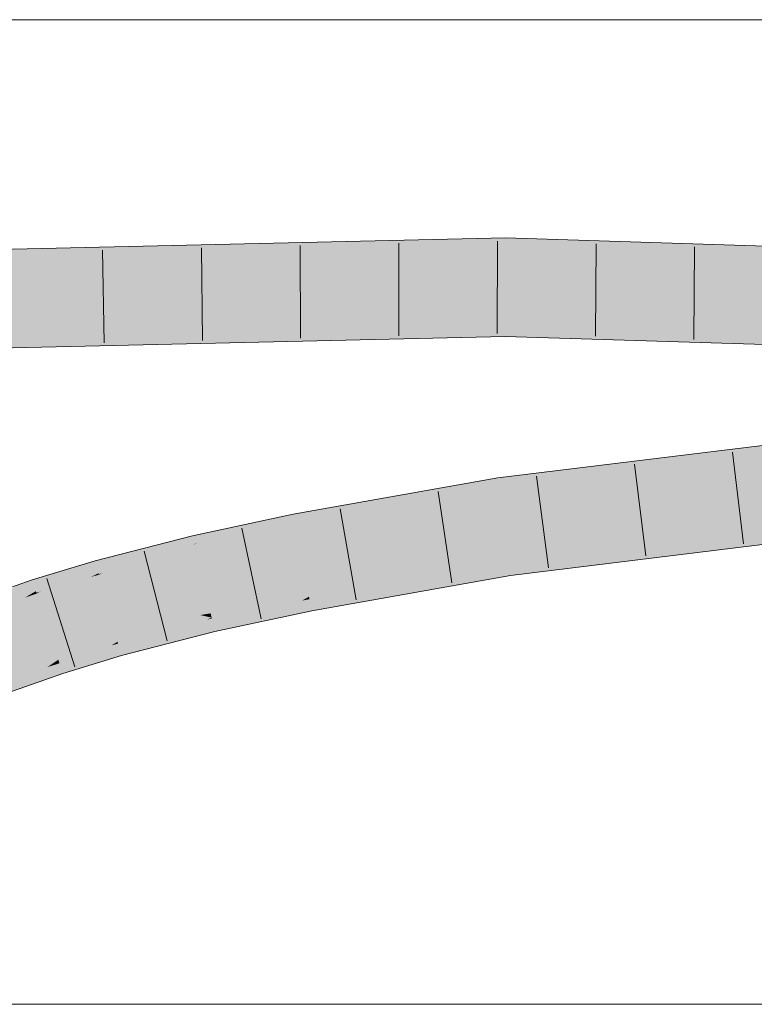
# Model space of a CAD drawing. Extents: x -620 to 300, y 62 to 1112.
# Tile 149 of 256: x 142.31 to 144.17, y 803.18 to 805.68. Entities that reach past the tile are written whole.
import ezdxf

# ---------------------------------------------------------------- set-up
doc = ezdxf.new("R2010")
doc.units = 0
doc.layers.get('0').update_dxf_attribs({"lineweight": 13})
doc.layers.add('E_Detail_Linie_Text_Bem', color=7, linetype='Continuous', lineweight=13)
doc.layers.add('E_Leerrohr 32-A06G9S0K8I', color=7, linetype='Continuous', lineweight=9, true_color=0x00b300)
doc.layers.add('E_Leerrohr 32-Shading', color=7, linetype='Continuous', lineweight=9, true_color=0x00b300)

# ---------------------------------------------------------------- blocks, each defined once
blk = doc.blocks.new('Shading-A06G9RJF8I', base_point=(235.1268310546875, 776.6773681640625))
at = {"layer": 'E_Leerrohr 32-Shading', "color": 83, "true_color": 0x7fbd7f}
for points in [[(140.2105407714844, 805.0162963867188), (143.5400695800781, 805.1296997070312), (140.2828369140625, 805.0191040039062)], [(140.2105407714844, 805.0162963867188), (142.8433532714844, 805.0770263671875), (143.5400695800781, 805.1296997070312), (143.5399780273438, 805.099853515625)], [(140.2828369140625, 805.0191040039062), (143.5400695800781, 805.1296997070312), (142.4590148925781, 805.1047973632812)], [(143.5400695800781, 805.1296997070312), (143.5399627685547, 805.0930786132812), (146.5997314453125, 805.0328979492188), (146.5980224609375, 804.9962768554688)], [(140.1746368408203, 805.0154418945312), (140.2828369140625, 805.0191040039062), (140.9057312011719, 805.0689086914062), (142.4590148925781, 805.1047973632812)], [(142.8433532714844, 805.0770263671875), (143.5399627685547, 805.0930786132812), (143.5399780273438, 805.099853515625)], [(141.6829681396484, 804.85302734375), (143.5394287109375, 804.9163208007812), (140.1849517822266, 804.8389892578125)], [(143.5393218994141, 804.8796997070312), (143.5394287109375, 804.9163208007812), (142.8565521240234, 804.8639526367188), (141.6829681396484, 804.85302734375)], [(143.5394287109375, 804.9163208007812), (143.5393218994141, 804.8798828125), (145.1590881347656, 804.8466796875)], [(146.5896911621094, 804.8173217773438), (146.5897979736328, 804.8197021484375), (145.1590881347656, 804.8466796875), (143.5394287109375, 804.9163208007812)], [(145.8541717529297, 804.8323974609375), (143.5393218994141, 804.8798828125), (144.6971130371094, 804.843017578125), (143.5393218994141, 804.8796997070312)], [(141.6829681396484, 804.85302734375), (140.2284088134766, 804.8034057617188), (142.8565521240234, 804.8639526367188)], [(145.0155334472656, 804.7039794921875), (143.5205078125, 804.5204467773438), (145.8603210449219, 804.7708740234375), (143.5253295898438, 804.484130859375)], [(143.548583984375, 804.3088989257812), (143.5533905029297, 804.2725830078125), (145.8754577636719, 804.5947875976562), (145.8786010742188, 804.5582885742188)], [(143.0054016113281, 804.4095458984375), (143.5205078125, 804.5204467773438), (143.3412628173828, 804.4886474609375)], [(143.0054016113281, 804.4095458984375), (143.0074768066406, 804.3986206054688), (143.5205078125, 804.5204467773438), (143.2788391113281, 804.4600219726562)], [(143.5253295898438, 804.484130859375), (143.5212554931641, 804.5148315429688), (143.0086364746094, 804.3925170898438), (143.2788391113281, 804.4600219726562)], [(143.5212554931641, 804.5148315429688), (143.5205078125, 804.5204467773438), (143.2788391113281, 804.4600219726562)], [(143.3412628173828, 804.4886474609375), (143.0843963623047, 804.443115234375), (143.0054016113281, 804.4095458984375), (143.0028381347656, 804.4230346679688)], [(143.0074768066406, 804.3986206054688), (143.0086364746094, 804.3925170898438), (143.2788391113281, 804.4600219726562)], [(142.9356079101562, 804.4042358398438), (143.0018005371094, 804.428466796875), (142.7473754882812, 804.3658447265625), (142.8500671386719, 804.3958129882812)], [(143.0028381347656, 804.4230346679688), (143.0018005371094, 804.428466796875), (142.9356079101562, 804.4042358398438)], [(143.0843963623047, 804.443115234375), (143.0018005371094, 804.428466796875), (143.0028381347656, 804.4230346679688)], [(142.9356079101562, 804.4042358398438), (142.7473754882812, 804.3658447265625), (142.7505340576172, 804.3524169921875)], [(142.9356079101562, 804.4042358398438), (142.7588653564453, 804.3547973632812), (142.7530670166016, 804.3416748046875), (142.7507629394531, 804.3514404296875)], [(142.9356079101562, 804.4042358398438), (142.7530670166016, 804.3416748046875), (142.7972564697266, 804.3535766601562)], [(143.0054016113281, 804.4095458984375), (143.0028381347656, 804.4230346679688), (142.7972564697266, 804.3535766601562), (142.9356079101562, 804.4042358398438)], [(143.0054016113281, 804.4095458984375), (142.9609069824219, 804.3975830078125), (143.0074768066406, 804.3986206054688), (142.9042358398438, 804.3765258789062)], [(142.8500671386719, 804.3958129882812), (142.74560546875, 804.3733520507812), (142.7473754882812, 804.3658447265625)], [(142.9042358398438, 804.3765258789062), (142.7972564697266, 804.3535766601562), (142.8628540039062, 804.3611450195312), (142.7539978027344, 804.3377075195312)], [(142.9609069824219, 804.3975830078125), (142.7972564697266, 804.3535766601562), (142.9042358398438, 804.3765258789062)], [(142.8628540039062, 804.3611450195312), (143.0086364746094, 804.3925170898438), (143.0074768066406, 804.3986206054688)], [(142.9042358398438, 804.3765258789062), (142.8628540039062, 804.3611450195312), (142.8630218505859, 804.3611450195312)], [(143.0074768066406, 804.3986206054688), (142.9042358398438, 804.3765258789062), (142.8630218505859, 804.3611450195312)], [(142.5021362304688, 804.29931640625), (142.6006164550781, 804.3224487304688), (142.6358642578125, 804.3451538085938), (142.6634826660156, 804.352294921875)], [(142.7505340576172, 804.3524169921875), (142.7473754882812, 804.3658447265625), (142.5202178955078, 804.279541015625), (142.6526947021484, 804.3346557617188)], [(142.7505340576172, 804.3524169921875), (142.5202178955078, 804.279541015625), (142.7507629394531, 804.3514404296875), (142.6873474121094, 804.3240966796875)], [(142.6006164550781, 804.3224487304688), (142.6526947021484, 804.3346557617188), (142.6634826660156, 804.352294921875), (142.74560546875, 804.3733520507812)], [(142.7473754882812, 804.3658447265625), (142.74560546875, 804.3733520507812), (142.6526947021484, 804.3346557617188)], [(142.6873474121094, 804.3240966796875), (142.7530670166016, 804.3416748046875), (142.7507629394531, 804.3514404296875)], [(142.7588653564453, 804.3547973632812), (142.7505340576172, 804.3524169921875), (142.7507629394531, 804.3514404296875)], [(142.7530670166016, 804.3416748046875), (142.7539978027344, 804.3377075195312), (142.7972564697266, 804.3535766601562)], [(142.6358642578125, 804.3451538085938), (142.4991607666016, 804.3101196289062), (142.5021362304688, 804.29931640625)], [(142.6526947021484, 804.3346557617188), (142.5668792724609, 804.306396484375), (142.5085754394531, 804.2758178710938), (142.5078735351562, 804.2783813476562)], [(142.6526947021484, 804.3346557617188), (142.5085754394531, 804.2758178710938), (142.5202178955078, 804.279541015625)], [(142.56689453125, 804.306396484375), (142.6526947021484, 804.3346557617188), (142.6006164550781, 804.3224487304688)], [(142.6670227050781, 804.3153686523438), (142.7539978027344, 804.3377075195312), (142.7530670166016, 804.3416748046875)], [(142.7530670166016, 804.3416748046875), (142.6873474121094, 804.3240966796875), (142.6671905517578, 804.3154296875)], [(142.3420715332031, 804.2525634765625), (142.4114074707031, 804.267578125), (142.4432525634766, 804.2931518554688), (142.4747924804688, 804.302734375)], [(142.4114074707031, 804.267578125), (142.4308471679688, 804.2717895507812), (142.4747924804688, 804.302734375), (142.4991607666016, 804.3101196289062)], [(142.5021362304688, 804.29931640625), (142.4991607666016, 804.3101196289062), (142.4308471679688, 804.2717895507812)], [(142.5057067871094, 804.2862548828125), (142.56689453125, 804.306396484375), (142.5021362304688, 804.29931640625), (142.6006164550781, 804.3224487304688)], [(142.5668792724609, 804.306396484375), (142.5057067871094, 804.2862548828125), (142.5078735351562, 804.2783813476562)], [(142.6873474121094, 804.3240966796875), (142.5202178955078, 804.279541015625), (142.6670227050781, 804.3153686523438), (142.5088653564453, 804.2747802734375)], [(142.6873474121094, 804.3240966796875), (142.6670227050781, 804.3153686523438), (142.6671905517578, 804.3154296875)], [(143.3095855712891, 804.2448120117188), (143.548583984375, 804.3088989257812), (143.0439147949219, 804.2066650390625), (143.0416107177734, 804.2188110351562)], [(143.5524597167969, 804.2796630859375), (143.548583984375, 804.3088989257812), (143.3095855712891, 804.2448120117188)], [(142.4432525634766, 804.2931518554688), (142.3391265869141, 804.2615966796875), (142.3420715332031, 804.2525634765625)], [(142.5057067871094, 804.2862548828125), (142.5021362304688, 804.29931640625), (142.3606262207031, 804.2324829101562), (142.4308471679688, 804.2717895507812)], [(142.5057067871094, 804.2862548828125), (142.3606262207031, 804.2324829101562), (142.5078735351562, 804.2783813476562), (142.4945220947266, 804.271728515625)], [(142.4879760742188, 804.2684326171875), (142.5088653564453, 804.2747802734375), (142.5085754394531, 804.2758178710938)], [(142.5085754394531, 804.2758178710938), (142.4945220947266, 804.271728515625), (142.4881744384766, 804.2685546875)], [(142.4945220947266, 804.271728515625), (142.5085754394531, 804.2758178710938), (142.5078735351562, 804.2783813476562)], [(142.5085754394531, 804.2758178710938), (142.5088653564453, 804.2747802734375), (142.5202178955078, 804.279541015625)], [(143.3972930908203, 804.244873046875), (143.5533905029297, 804.2725830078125), (143.3095855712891, 804.2448120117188), (143.5524597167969, 804.2796630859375)], [(142.3464202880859, 804.2392578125), (142.3420715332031, 804.2525634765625), (142.2113952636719, 804.1812744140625), (142.2824859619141, 804.2260131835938)], [(142.2533569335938, 804.2178344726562), (142.2824859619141, 804.2260131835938), (142.2994079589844, 804.2476196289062), (142.3391265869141, 804.2615966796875)], [(142.3420715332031, 804.2525634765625), (142.3391265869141, 804.2615966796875), (142.2824859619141, 804.2260131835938)], [(142.3464202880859, 804.2392578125), (142.3919525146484, 804.2568359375), (142.3420715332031, 804.2525634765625), (142.4114074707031, 804.267578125)], [(142.3919525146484, 804.2568359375), (142.3464202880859, 804.2392578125), (142.3485412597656, 804.2327880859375)], [(142.4308471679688, 804.2717895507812), (142.3919525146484, 804.2568359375), (142.3499298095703, 804.228515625), (142.3485412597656, 804.2327880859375)], [(142.4308471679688, 804.2717895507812), (142.3499298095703, 804.228515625), (142.3606262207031, 804.2324829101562)], [(142.4945220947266, 804.271728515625), (142.3606262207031, 804.2324829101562), (142.4879760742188, 804.2684326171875), (142.3504943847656, 804.2267456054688)], [(142.3919525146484, 804.2568359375), (142.4308471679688, 804.2717895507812), (142.4114074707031, 804.267578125)], [(142.4945220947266, 804.271728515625), (142.4879760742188, 804.2684326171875), (142.4881744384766, 804.2685546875)], [(142.3464202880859, 804.2392578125), (142.2113952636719, 804.1812744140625), (142.3485412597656, 804.2327880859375), (142.3289031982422, 804.2213134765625)], [(142.3195343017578, 804.2158813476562), (142.3504943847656, 804.2267456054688), (142.3499298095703, 804.228515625)], [(142.3499298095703, 804.228515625), (142.3289031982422, 804.2213134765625), (142.3197326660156, 804.2160034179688)], [(142.3289031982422, 804.2213134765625), (142.3499298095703, 804.228515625), (142.3485412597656, 804.2327880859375)], [(142.3499298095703, 804.228515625), (142.3504943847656, 804.2267456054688), (142.3606262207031, 804.2324829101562)], [(143.0455474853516, 804.1981201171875), (143.2237548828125, 804.2218017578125), (143.0439147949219, 804.2066650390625), (143.3095855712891, 804.2448120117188)], [(143.2237548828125, 804.2218017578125), (143.1375885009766, 804.19873046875), (143.3972930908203, 804.244873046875)], [(143.3972930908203, 804.244873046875), (143.3095855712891, 804.2448120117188), (143.2237548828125, 804.2218017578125)], [(142.3289031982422, 804.2213134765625), (142.2113952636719, 804.1812744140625), (142.3195343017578, 804.2158813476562), (142.1991577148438, 804.173583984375)], [(142.3289031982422, 804.2213134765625), (142.3195343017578, 804.2158813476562), (142.3197326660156, 804.2160034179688)], [(143.0240631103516, 804.208740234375), (143.0416107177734, 804.2188110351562), (142.7950439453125, 804.1635131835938), (142.7945404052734, 804.1656494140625)], [(142.7958679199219, 804.1599731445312), (143.0091857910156, 804.2001342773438), (142.7950439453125, 804.1635131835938), (143.0240631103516, 804.208740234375)], [(142.7972412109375, 804.1541137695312), (142.9879913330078, 804.1879272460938), (142.7958679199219, 804.1599731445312), (143.0091857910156, 804.2001342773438)], [(142.9879913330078, 804.1879272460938), (143.0455474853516, 804.1981201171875), (143.0091857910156, 804.2001342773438), (143.0439147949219, 804.2066650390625)], [(143.0091857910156, 804.2001342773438), (143.0439147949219, 804.2066650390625), (143.0240631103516, 804.208740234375), (143.0428314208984, 804.21240234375)], [(143.0428314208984, 804.21240234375), (143.0416107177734, 804.2188110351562), (143.0240631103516, 804.208740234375)], [(143.1375885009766, 804.19873046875), (143.2237548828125, 804.2218017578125), (143.0475158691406, 804.187744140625), (143.0455474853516, 804.1981201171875)], [(142.7990570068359, 804.146484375), (142.9633636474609, 804.1737670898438), (142.7972412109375, 804.1541137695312), (142.9879913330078, 804.1879272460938)], [(143.0484466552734, 804.182861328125), (143.0475158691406, 804.187744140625), (142.9377899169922, 804.1590576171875), (142.9633636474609, 804.1737670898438)], [(142.9633636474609, 804.1737670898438), (143.0475158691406, 804.187744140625), (142.9879913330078, 804.1879272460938), (143.0455474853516, 804.1981201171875)], [(143.0475158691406, 804.187744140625), (143.0484466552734, 804.182861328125), (143.1375885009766, 804.19873046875)], [(142.7824401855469, 804.160400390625), (142.7945404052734, 804.1656494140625), (142.5557098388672, 804.1043090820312)], [(142.5560913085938, 804.1029663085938), (142.7642822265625, 804.1524658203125), (142.5557098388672, 804.1043090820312), (142.7824401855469, 804.160400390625)], [(142.5569763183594, 804.0997314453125), (142.7364959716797, 804.140380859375), (142.5560913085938, 804.1029663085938), (142.7642822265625, 804.1524658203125)], [(142.7032775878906, 804.1259155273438), (142.7990570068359, 804.146484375), (142.7364959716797, 804.140380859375), (142.7972412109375, 804.1541137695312)], [(142.7364959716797, 804.140380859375), (142.7972412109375, 804.1541137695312), (142.7642822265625, 804.1524658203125), (142.7958679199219, 804.1599731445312)], [(142.7642822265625, 804.1524658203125), (142.7958679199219, 804.1599731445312), (142.7824401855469, 804.160400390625), (142.7950439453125, 804.1635131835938)], [(142.7950439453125, 804.1635131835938), (142.7945404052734, 804.1656494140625), (142.7824401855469, 804.160400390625)], [(142.9377899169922, 804.1590576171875), (142.9633636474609, 804.1737670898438), (142.8010864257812, 804.1378173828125), (142.7990570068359, 804.146484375)], [(142.8010864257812, 804.1378173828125), (142.8029327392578, 804.1300048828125), (142.9377899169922, 804.1590576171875)], [(142.5583343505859, 804.0947875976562), (142.7032775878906, 804.1259155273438), (142.5569763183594, 804.0997314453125), (142.7364959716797, 804.140380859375)], [(142.5599822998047, 804.0888061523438), (142.6688690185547, 804.1109619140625), (142.5583343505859, 804.0947875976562), (142.7032775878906, 804.1259155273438)], [(142.6688690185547, 804.1109619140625), (142.8010864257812, 804.1378173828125), (142.7032775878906, 804.1259155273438), (142.7990570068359, 804.146484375)], [(142.7522125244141, 804.1170043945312), (142.8029327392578, 804.1300048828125), (142.6688690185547, 804.1109619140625), (142.8010864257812, 804.1378173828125)], [(142.5509643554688, 804.1015014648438), (142.5557098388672, 804.1043090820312), (142.4053955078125, 804.0587158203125)], [(142.4058990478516, 804.0571899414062), (142.5402374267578, 804.0950317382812), (142.4053955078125, 804.0587158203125), (142.5509643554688, 804.1015014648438)], [(142.5402374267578, 804.0950317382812), (142.5569763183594, 804.0997314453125), (142.5509643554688, 804.1015014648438), (142.5560913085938, 804.1029663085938)], [(142.5560913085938, 804.1029663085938), (142.5557098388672, 804.1043090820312), (142.5509643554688, 804.1015014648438)], [(142.5621948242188, 804.0807495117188), (142.6285400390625, 804.0933837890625), (142.5599822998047, 804.0888061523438), (142.6688690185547, 804.1109619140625)], [(142.6285400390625, 804.0933837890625), (142.5828247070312, 804.073486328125), (142.7522125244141, 804.1170043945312)], [(142.7522125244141, 804.1170043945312), (142.6688690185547, 804.1109619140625), (142.6285400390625, 804.0933837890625)], [(142.4069519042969, 804.053955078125), (142.5248413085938, 804.0857543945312), (142.4058990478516, 804.0571899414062), (142.5402374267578, 804.0950317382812)], [(142.4083557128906, 804.0496826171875), (142.5072937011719, 804.0751953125), (142.4069519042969, 804.053955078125), (142.5248413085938, 804.0857543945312)], [(142.4103393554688, 804.0435791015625), (142.4851379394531, 804.0618896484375), (142.4083557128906, 804.0496826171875), (142.5072937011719, 804.0751953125)], [(142.4584503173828, 804.0458374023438), (142.5650482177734, 804.0703735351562), (142.4851379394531, 804.0618896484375), (142.5621948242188, 804.0807495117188)], [(142.4851379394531, 804.0618896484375), (142.5621948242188, 804.0807495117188), (142.5072937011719, 804.0751953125), (142.5599822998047, 804.0888061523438)], [(142.5072937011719, 804.0751953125), (142.5599822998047, 804.0888061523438), (142.5248413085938, 804.0857543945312), (142.5583343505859, 804.0947875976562)], [(142.5248413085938, 804.0857543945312), (142.5583343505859, 804.0947875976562), (142.5402374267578, 804.0950317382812), (142.5569763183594, 804.0997314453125)], [(142.5828247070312, 804.073486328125), (142.6285400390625, 804.0933837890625), (142.5650482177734, 804.0703735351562), (142.5621948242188, 804.0807495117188)], [(142.4002380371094, 804.0552368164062), (142.4053955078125, 804.0587158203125), (142.2620239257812, 804.0083618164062)], [(142.2626190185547, 804.0068359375), (142.3903350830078, 804.0485229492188), (142.2620239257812, 804.0083618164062), (142.4002380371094, 804.0552368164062)], [(142.3779296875, 804.0401000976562), (142.4083557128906, 804.0496826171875), (142.3903350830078, 804.0485229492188), (142.4069519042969, 804.053955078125)], [(142.3903350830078, 804.0485229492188), (142.4069519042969, 804.053955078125), (142.4002380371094, 804.0552368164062), (142.4058990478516, 804.0571899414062)], [(142.4058990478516, 804.0571899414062), (142.4053955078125, 804.0587158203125), (142.4002380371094, 804.0552368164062)], [(142.4130249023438, 804.0353393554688), (142.4584503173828, 804.0458374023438), (142.4103393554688, 804.0435791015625), (142.4851379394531, 804.0618896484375)], [(142.5654144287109, 804.0690307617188), (142.5650482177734, 804.0703735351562), (142.4274597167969, 804.0271606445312), (142.4584503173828, 804.0458374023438)], [(142.5650482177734, 804.0703735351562), (142.5654144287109, 804.0690307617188), (142.5828247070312, 804.073486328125)], [(142.2636108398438, 804.0042114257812), (142.3779296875, 804.0401000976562), (142.2626190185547, 804.0068359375), (142.3903350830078, 804.0485229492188)], [(142.2652282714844, 804), (142.3612823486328, 804.0288696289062), (142.2636108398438, 804.0042114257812), (142.3779296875, 804.0401000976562)], [(142.2675323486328, 803.993896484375), (142.3403472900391, 804.0146484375), (142.2652282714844, 804), (142.3612823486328, 804.0288696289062)], [(142.3153076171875, 803.9976806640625), (142.4164733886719, 804.0248413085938), (142.3403472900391, 804.0146484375), (142.4130249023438, 804.0353393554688)], [(142.3403472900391, 804.0146484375), (142.4130249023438, 804.0353393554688), (142.3612823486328, 804.0288696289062), (142.4103393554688, 804.0435791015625)], [(142.3612823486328, 804.0288696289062), (142.4103393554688, 804.0435791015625), (142.3779296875, 804.0401000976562), (142.4083557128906, 804.0496826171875)], [(142.4274597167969, 804.0271606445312), (142.4584503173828, 804.0458374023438), (142.4164733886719, 804.0248413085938), (142.4130249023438, 804.0353393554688)], [(142.4164733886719, 804.0248413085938), (142.4167633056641, 804.02392578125), (142.4274597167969, 804.0271606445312)], [(142.2706604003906, 803.9857177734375), (142.3153076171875, 803.9976806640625), (142.2675323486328, 803.993896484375), (142.3403472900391, 804.0146484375)], [(142.4167633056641, 804.02392578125), (142.4164733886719, 804.0248413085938), (142.2866058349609, 803.9782104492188), (142.3153076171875, 803.9976806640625)], [(142.2866058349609, 803.9782104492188), (142.3153076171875, 803.9976806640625), (142.2746429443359, 803.9752197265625), (142.2706604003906, 803.9857177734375)]]:
    blk.add_solid(points, dxfattribs=at)
at = {"layer": 'E_Leerrohr 32-Shading', "color": 83, "true_color": 0x7fd57f}
for points in [[(140.1746368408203, 805.0154418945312), (140.1797943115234, 804.92724609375), (143.5399627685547, 805.0930786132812), (143.5397033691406, 805.0046997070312)], [(143.5399627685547, 805.0930786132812), (143.5397033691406, 805.0046997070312), (146.5980224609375, 804.9962768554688), (146.5939025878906, 804.9080200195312)], [(140.1797943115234, 804.92724609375), (140.1849517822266, 804.8389892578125), (143.5397033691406, 805.0046997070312), (143.5394287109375, 804.9163208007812)], [(144.1992645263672, 804.9838256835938), (143.5397033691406, 805.0046997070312), (146.5897979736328, 804.8197021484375), (143.5394287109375, 804.9163208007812)], [(143.5253295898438, 804.484130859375), (143.5369567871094, 804.396484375), (145.8603210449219, 804.7708740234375), (145.8678894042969, 804.6828002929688)], [(144.9312896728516, 804.5677490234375), (143.5369567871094, 804.396484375), (145.8754577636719, 804.5947875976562), (143.548583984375, 804.3088989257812)], [(143.0086364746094, 804.3925170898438), (143.0251312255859, 804.3056640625), (143.5253295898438, 804.484130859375), (143.5369567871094, 804.396484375)], [(142.7539978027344, 804.3377075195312), (142.7742767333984, 804.2516479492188), (143.0086364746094, 804.3925170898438), (143.0251312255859, 804.3056640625)], [(143.5369567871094, 804.396484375), (143.0251312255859, 804.3056640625), (143.548583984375, 804.3088989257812), (143.035400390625, 804.2515869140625)], [(142.5088653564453, 804.2747802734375), (142.5322875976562, 804.1895751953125), (142.7539978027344, 804.3377075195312), (142.7742767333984, 804.2516479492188)], [(143.0251312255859, 804.3056640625), (142.7742767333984, 804.2516479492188), (143.035400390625, 804.2515869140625), (142.7805328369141, 804.2250366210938)], [(143.035400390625, 804.2515869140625), (143.0416107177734, 804.2188110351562), (143.548583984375, 804.3088989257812)], [(142.3504943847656, 804.2267456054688), (142.3779449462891, 804.1427612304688), (142.5088653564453, 804.2747802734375), (142.5322875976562, 804.1895751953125)], [(142.7742767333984, 804.2516479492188), (142.6049652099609, 804.2081909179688), (142.7805328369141, 804.2250366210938)], [(143.035400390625, 804.2515869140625), (142.7805328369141, 804.2250366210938), (143.0412445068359, 804.21875), (142.7920074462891, 804.1763916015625)], [(143.035400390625, 804.2515869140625), (143.0412445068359, 804.21875), (143.0416107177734, 804.2188110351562)], [(142.1991577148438, 804.173583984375), (142.2305908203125, 804.0910034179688), (142.3504943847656, 804.2267456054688), (142.3779449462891, 804.1427612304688)], [(142.7805328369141, 804.2250366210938), (142.6049652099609, 804.2081909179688), (142.7920074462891, 804.1763916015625), (142.7656707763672, 804.172119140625)], [(142.7656707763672, 804.172119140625), (142.6049652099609, 804.2081909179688), (142.5468139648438, 804.13671875), (142.5322875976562, 804.1895751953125)], [(142.7920074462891, 804.1763916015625), (142.7945404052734, 804.1656494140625), (143.0412445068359, 804.21875)], [(142.5322875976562, 804.1895751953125), (142.3779449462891, 804.1427612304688), (142.5468139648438, 804.13671875), (142.3878326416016, 804.1124877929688)], [(142.7656707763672, 804.172119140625), (142.7945404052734, 804.1656494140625), (142.7920074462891, 804.1763916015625)], [(142.7945404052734, 804.1656494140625), (142.7656707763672, 804.172119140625), (142.5526123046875, 804.1156005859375), (142.5468139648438, 804.13671875)], [(142.5557098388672, 804.1043090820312), (142.7945404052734, 804.1656494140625), (142.5526123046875, 804.1156005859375)], [(142.2305908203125, 804.0910034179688), (142.2620239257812, 804.0083618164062), (142.3779449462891, 804.1427612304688), (142.4053955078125, 804.0587158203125)], [(142.3878326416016, 804.1124877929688), (142.4053955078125, 804.0587158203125), (142.5468139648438, 804.13671875), (142.5557098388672, 804.1043090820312)]]:
    blk.add_solid(points, dxfattribs=at)
blk = doc.blocks.new('Referenz-A06G9S0M8I')
at = {"layer": 'E_Detail_Linie_Text_Bem', "linetype": 'Continuous', "ltscale": 0.13}
for p, q in [((121.3114693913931, 805.6837730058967), (155.4114693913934, 805.6837730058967)), ((155.4114693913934, 803.1837730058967), (127.4114693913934, 803.1837730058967))]:
    blk.add_line(p, q, dxfattribs=at)
at = {"layer": 'E_Leerrohr 32-A06G9S0K8I', "linetype": 'Continuous', "ltscale": 0.13}
for p, q in [((140.1725060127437, 805.052006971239), (143.5400707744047, 805.1297152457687)), ((143.5400707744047, 805.1297152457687), (146.5997258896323, 805.0328693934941)), ((142.7709626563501, 804.8694621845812), (142.7683632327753, 805.1044478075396)), ((143.0203599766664, 804.8752221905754), (143.0188329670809, 805.1102172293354)), ((143.2697573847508, 804.8809846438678), (143.2693026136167, 805.1159842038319)), ((143.5191549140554, 804.8867495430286), (143.5197721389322, 805.12174873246)), ((143.7686063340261, 804.8799464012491), (143.7700797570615, 805.114941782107)), ((144.0180624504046, 804.8720375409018), (144.0203731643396, 805.1070261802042)), ((142.5215653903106, 804.8637046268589), (142.5178934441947, 805.098675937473)), ((140.1870869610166, 804.8024325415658), (143.5393218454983, 804.8797163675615)), ((143.5393218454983, 804.8797163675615), (146.5880920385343, 804.7831402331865)), ((143.5205144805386, 804.5204166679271), (145.8571821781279, 804.8073639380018)), ((144.1444302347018, 804.3527390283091), (144.116261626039, 804.58604468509)), ((143.553394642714, 804.272588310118), (145.8785936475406, 804.5582825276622)), ((143.896868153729, 804.3223299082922), (143.8675536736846, 804.5554943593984)), ((143.0018072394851, 804.4284707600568), (143.5205144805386, 804.5204166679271)), ((143.6493056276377, 804.2919235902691), (143.6188461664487, 804.524941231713)), ((143.4044989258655, 804.2537034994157), (143.3697948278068, 804.4861268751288)), ((142.7456082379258, 804.3733449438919), (143.0018072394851, 804.4284707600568)), ((143.1614556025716, 804.2105242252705), (143.120531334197, 804.4419333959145)), ((142.9202823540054, 804.1629100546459), (142.8712500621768, 804.3927378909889)), ((142.4991663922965, 804.3100962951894), (142.7456082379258, 804.3733449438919)), ((142.6815540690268, 804.1065685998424), (142.6234372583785, 804.3342689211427)), ((142.3391228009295, 804.261575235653), (142.4991663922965, 804.3100962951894)), ((142.1861454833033, 804.2078298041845), (142.3391228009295, 804.261575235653)), ((142.4471327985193, 804.0409619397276), (142.3764887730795, 804.2650923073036)), ((143.0484466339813, 804.1828597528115), (143.553394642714, 804.272588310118)), ((142.8029329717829, 804.1300059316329), (143.0484466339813, 804.1828597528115)), ((142.5654155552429, 804.0690339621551), (142.8029329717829, 804.1300059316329)), ((142.4167604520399, 804.0239360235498), (142.5654155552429, 804.0690339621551)), ((142.2750461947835, 803.9741705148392), (142.4167604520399, 804.0239360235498))]:
    blk.add_line(p, q, dxfattribs=at)

msp = doc.modelspace()

# ---------------------------------------------------------------- block references
at = {"color": 8, "lineweight": 25, "ltscale": 0.25, "true_color": 0x808080}
msp.add_blockref('Referenz-A06G9S0M8I', (0, 0), dxfattribs=at)
msp.add_blockref('Shading-A06G9RJF8I', (235.1268310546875, 776.6773681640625))

doc.saveas('drawing.dxf')
